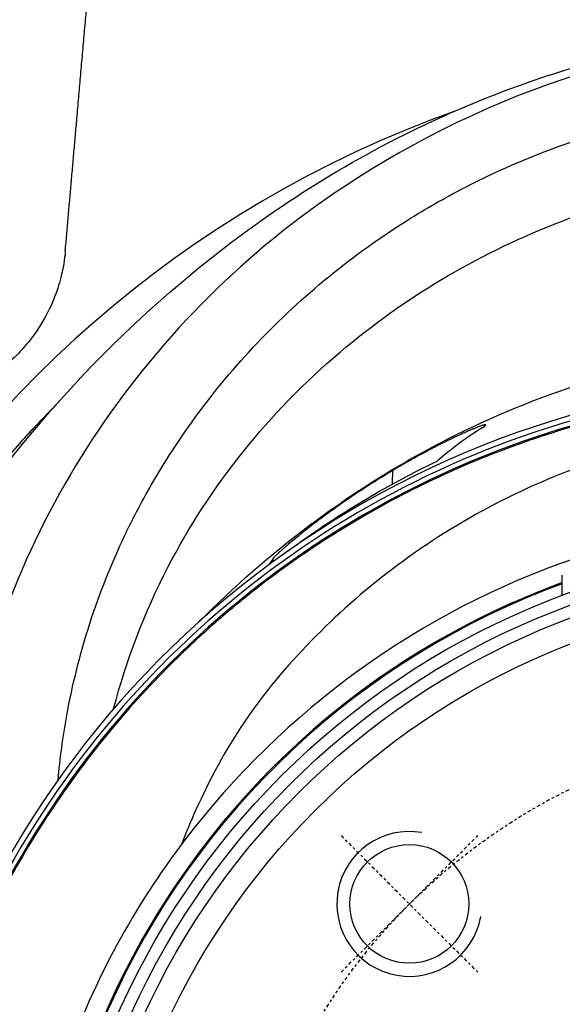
# Model space of a CAD drawing. Header units: millimetres. Extents: x 0 to 3390, y 0 to 1680.
# Tile 73 of 194: x 507 to 530, y 1528 to 1568. Entities that reach past the tile are written whole.
import ezdxf

# ---------------------------------------------------------------- set-up
doc = ezdxf.new("R2010")
doc.units = ezdxf.units.MM
doc.header["$LTSCALE"] = 0.2
doc.linetypes.add('CENTER2', pattern=[1.125, 0.75, -0.125, 0.125, -0.125])
doc.layers.add('01_Object Line', color=4, linetype='Continuous')
doc.layers.add('02_Center Line', color=1, linetype='CENTER2')

# ---------------------------------------------------------------- blocks, each defined once
blk = doc.blocks.new('A$C8cfa445e')
for p, q in [((-15.28, 50.241), (-15.281, 50.236)), ((-13.63, 48.19), (-13.629, 48.192)), ((-18.373, 35.069), (-18.363, 35.629)), ((-23.305, 31.863), (-23.317, 31.978)), ((-11.35, 30.454), (-11.35, 31.296)), ((-31.222, 28.234), (-31.221, 28.234)), ((-31.163, 28.44), (-31.161, 28.448))]:
    blk.add_line(p, q)
for centre, radius in [((0, 0), 32.5), ((0, 0), 32), ((0, 0), 31.5), ((0, 0), 30.5), ((-17.678, 17.678), 2.458), ((0, 0), 16.25), ((0, 0), 15.75)]:
    blk.add_circle(centre, radius)
for centre, radius, start, end in [((0, 6.45), 64, 104.98664, 225.25435), ((0, 6.45), 46.809, 109.6698, 193.7294), ((0, 0), 39.476, 344.3499, 195.6177), ((0, 0), 39.25, 90.7299, 193.337), ((0, 0), 39.05, 90.7318, 189.8939), ((0, 6.45), 45.4, 135.1006, 141.9227), ((0, 0), 37.071, 111.8396, 111.8397), ((0, 0), 36.771, 116.6781, 116.6782), ((0, 0), 36.7, 117.6892, 117.6893), ((0, 0), 32.952, 110.1473, 202.1511), ((0, 0), 32.996, 110.1195, 176.525), ((-32.043, 24.95), 2.929, 76.1499, 76.1676), ((-32.043, 24.95), 2.5, 76.2512, 76.2742), ((-32.043, 24.95), 1.25, 75.3253, 75.3706), ((-32.043, 24.95), 1.6, 75.9203, 75.9578), ((0, 0), 35, 135.425, 135.4253), ((0, 0), 34.5, 138.8447602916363, 138.8448025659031)]:
    blk.add_arc(centre, radius, start, end)
for centre, major_axis, ratio, start_param, end_param in [((-11.148, 14.344), (-4.226, -24.872), 0.605824, 3.641378, 3.766215), ((-31.203, 28.231), (-0.187, 0.071), 0.99998, 1.56661, 1.570796)]:
    blk.add_ellipse(centre, major_axis=major_axis, ratio=ratio, start_param=start_param, end_param=end_param)
blk.add_rational_spline([(-31.918, 44.731), (-31.422, 50.39), (-30.833, 57.125)], [1.00850206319, 1.01499787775, 1.00826501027], degree=2)
for points, knots in [([(-39.44, 28.147), (-36.091, 34.234), (-31.914, 39.469), (-23.966, 46.018), (-21, 48.009), (-15.187, 50.855), (-12.661, 51.837), (-8.518, 52.971), (-7.016, 53.302), (-3.722, 53.804), (-1.853, 53.967), (0.041, 53.968)], [0, 0, 0, 0, 2.975945, 2.975945, 4.469779, 4.469779, 5.483637, 5.483637, 6.019048, 6.019048, 6.588467, 6.588467, 6.588467, 6.588467]), ([(0.051, 53.78), (-7.222, 53.739), (-14.381, 51.345), (-20.383, 47.378), (-24.407, 44.719), (-27.873, 41.265), (-30.545, 37.301), (-31.858, 35.352), (-32.98, 33.279), (-33.881, 31.117), (-36.012, 26.003), (-36.891, 20.423), (-36.55, 14.915)], [0, 0, 0, 0, 0.25, 0.25, 0.25, 0.4175856, 0.4175856, 0.4175856, 0.5000004, 0.5000004, 0.5000004, 0.6949164, 0.6949164, 0.6949164, 0.6949164]), ([(-32.217, 22.813), (-32.138, 23.705), (-32.018, 24.594), (-31.858, 25.477), (-31.625, 26.764), (-31.306, 28.037), (-30.904, 29.287), (-30.501, 30.536), (-30.015, 31.761), (-29.449, 32.952), (-29.377, 33.103), (-29.303, 33.254), (-29.229, 33.404), (-29.094, 33.676), (-28.955, 33.946), (-28.811, 34.213), (-28.41, 34.962), (-27.977, 35.695), (-27.514, 36.41), (-26.793, 37.523), (-25.998, 38.593), (-25.136, 39.61), (-24.273, 40.627), (-23.343, 41.593), (-22.352, 42.498), (-21.361, 43.403), (-20.31, 44.249), (-19.207, 45.027), (-18.458, 45.555), (-17.685, 46.053), (-16.891, 46.517), (-16.515, 46.737), (-16.135, 46.95), (-15.75, 47.155), (-14.551, 47.794), (-13.311, 48.361), (-12.037, 48.85), (-10.764, 49.34), (-9.459, 49.753), (-8.131, 50.085), (-6.803, 50.418), (-5.453, 50.67), (-4.092, 50.838), (-2.732, 51.007), (-1.361, 51.092), (0.011, 51.092)], [0.3239539, 0.3239539, 0.3239539, 0.3239539, 0.3636316, 0.3636316, 0.3636316, 0.4214862, 0.4214862, 0.4214862, 0.4793493, 0.4793493, 0.4793493, 0.486699, 0.486699, 0.486699, 0.5, 0.5, 0.5, 0.5371911, 0.5371911, 0.5371911, 0.5950522, 0.5950522, 0.5950522, 0.6529054, 0.6529054, 0.6529054, 0.7107471, 0.7107471, 0.7107471, 0.75, 0.75, 0.75, 0.7685864, 0.7685864, 0.7685864, 0.8264427, 0.8264427, 0.8264427, 0.8842993, 0.8842993, 0.8842993, 0.9421683, 0.9421683, 0.9421683, 1, 1, 1, 1]), ([(-29.918, 25.757), (-29.394, 27.779), (-28.641, 29.744), (-25.922, 34.998), (-23.503, 38.019), (-17.928, 42.756), (-14.929, 44.545), (-10.303, 46.376), (-8.879, 46.829), (-6.075, 47.518), (-4.683, 47.768), (-2.217, 48.049), (-1.101, 48.121), (0.011, 48.121)], [4.578784, 4.578784, 4.578784, 4.578784, 5.923775, 5.923775, 8.34, 8.34, 10.482518, 10.482518, 11.395771, 11.395771, 12.255616, 12.255616, 12.922602, 12.922602, 12.922602, 12.922602]), ([(-31.918, 44.731), (-31.947, 44.378), (-32.007, 44.008), (-32.246, 43.07), (-32.501, 42.357), (-33.073, 41.441), (-33.22, 41.228), (-33.557, 40.799), (-33.749, 40.583), (-34.133, 40.199), (-34.349, 40.007), (-34.778, 39.67), (-34.991, 39.523), (-35.907, 38.951), (-36.62, 38.696), (-37.558, 38.457), (-37.928, 38.397), (-38.281, 38.368)], [5.94731, 5.94731, 5.94731, 5.94731, 6.173452, 6.173452, 6.488343, 6.488343, 6.569799, 6.569799, 6.651255, 6.651255, 6.732711, 6.732711, 6.814167, 6.814167, 7.129058, 7.129058, 7.355201, 7.355201, 7.355201, 7.355201]), ([(-26.371, 29.376), (-24.964, 30.796), (-23.445, 32.135), (-21.61, 33.506), (-21.465, 33.613), (-20.888, 34.032), (-20.458, 34.332), (-18.67, 35.526), (-17.247, 36.357), (-13.921, 38.011), (-11.98, 38.793), (-8.424, 39.875), (-6.849, 40.245), (-3.528, 40.776), (-1.761, 40.928), (0.006, 40.927)], [1.706519, 1.706519, 1.706519, 1.706519, 2.437797, 2.437797, 2.499035, 2.499035, 2.682753, 2.682753, 3.234932, 3.234932, 3.909109, 3.909109, 4.41938, 4.41938, 4.949682, 4.949682, 4.949682, 4.949682]), ([(39, 0), (39, 0.638), (38.984, 1.276), (38.953, 1.914), (38.922, 2.551), (38.875, 3.188), (38.812, 3.823), (38.687, 5.093), (38.5, 6.357), (38.251, 7.609), (37.753, 10.112), (37.008, 12.567), (36.031, 14.925), (35.543, 16.104), (34.997, 17.259), (34.395, 18.385), (33.794, 19.51), (33.137, 20.606), (32.427, 21.667), (31.718, 22.729), (30.957, 23.755), (30.148, 24.741), (29.338, 25.728), (28.48, 26.675), (27.577, 27.577), (27.126, 28.029), (26.664, 28.469), (26.191, 28.897), (25.718, 29.326), (25.235, 29.743), (24.742, 30.148), (23.755, 30.957), (22.728, 31.719), (21.667, 32.428), (20.606, 33.137), (19.51, 33.794), (18.384, 34.395), (17.259, 34.997), (16.104, 35.543), (14.925, 36.032), (13.745, 36.52), (12.542, 36.951), (11.321, 37.321), (10.1, 37.691), (8.86, 38.002), (7.608, 38.251), (6.983, 38.375), (6.354, 38.485), (5.722, 38.578), (5.091, 38.672), (4.458, 38.75), (3.823, 38.812), (2.553, 38.938), (1.276, 39), (0, 39), (-1.277, 39), (-2.553, 38.938), (-3.823, 38.812), (-4.458, 38.75), (-5.092, 38.672), (-5.723, 38.578), (-6.354, 38.484), (-6.983, 38.375), (-7.609, 38.251), (-8.861, 38.002), (-10.1, 37.691), (-11.321, 37.321), (-12.542, 36.95), (-13.746, 36.52), (-14.925, 36.031), (-16.104, 35.543), (-17.26, 34.996), (-18.385, 34.395), (-19.51, 33.793), (-20.606, 33.137), (-21.667, 32.427), (-22.729, 31.718), (-23.755, 30.957), (-24.742, 30.148), (-25.235, 29.743), (-25.718, 29.326), (-26.191, 28.897), (-26.664, 28.469), (-27.126, 28.029), (-27.577, 27.577), (-28.48, 26.675), (-29.338, 25.728), (-30.147, 24.742), (-30.957, 23.755), (-31.718, 22.728), (-32.427, 21.667), (-33.136, 20.606), (-33.793, 19.51), (-34.395, 18.385), (-34.997, 17.259), (-35.543, 16.104), (-36.031, 14.925), (-37.008, 12.566), (-37.753, 10.113), (-38.251, 7.609), (-38.5, 6.357), (-38.687, 5.093), (-38.812, 3.823), (-38.875, 3.188), (-38.922, 2.551), (-38.953, 1.914), (-38.984, 1.276), (-39, 0.638), (-39, 0)], [0, 0, 0, 0, 0.015625, 0.015625, 0.015625, 0.03125, 0.03125, 0.03125, 0.0625, 0.0625, 0.0625, 0.125, 0.125, 0.125, 0.15625, 0.15625, 0.15625, 0.1875, 0.1875, 0.1875, 0.21875, 0.21875, 0.21875, 0.25, 0.25, 0.25, 0.265625, 0.265625, 0.265625, 0.28125, 0.28125, 0.28125, 0.3125, 0.3125, 0.3125, 0.34375, 0.34375, 0.34375, 0.375, 0.375, 0.375, 0.40625, 0.40625, 0.40625, 0.4375, 0.4375, 0.4375, 0.453125, 0.453125, 0.453125, 0.46875, 0.46875, 0.46875, 0.5, 0.5, 0.5, 0.53125, 0.53125, 0.53125, 0.546875, 0.546875, 0.546875, 0.5625, 0.5625, 0.5625, 0.59375, 0.59375, 0.59375, 0.625, 0.625, 0.625, 0.65625, 0.65625, 0.65625, 0.6875, 0.6875, 0.6875, 0.71875, 0.71875, 0.71875, 0.734375, 0.734375, 0.734375, 0.75, 0.75, 0.75, 0.78125, 0.78125, 0.78125, 0.8125, 0.8125, 0.8125, 0.84375, 0.84375, 0.84375, 0.875, 0.875, 0.875, 0.9375, 0.9375, 0.9375, 0.96875, 0.96875, 0.96875, 0.984375, 0.984375, 0.984375, 1, 1, 1, 1]), ([(-45.404, 8.45), (-45.404, 8.45), (-45.404, 8.45), (-45.404, 8.45), (-45.35, 9.663), (-45.247, 10.871), (-44.939, 13.319), (-44.731, 14.557), (-44.384, 16.203), (-44.289, 16.62), (-43.779, 18.737), (-43.269, 20.418), (-42.418, 22.731), (-42.158, 23.39), (-41.279, 25.473), (-40.602, 26.87), (-39.215, 29.395), (-38.523, 30.533), (-37.209, 32.493), (-36.607, 33.328), (-35.305, 35.011), (-34.603, 35.853), (-33.369, 37.23), (-32.851, 37.779), (-32.32, 38.315)], [-25.988435, -25.988435, -25.988435, -25.988435, -25.988429, -25.988429, -25.988429, -25.425165, -25.425165, -24.84193, -24.84193, -24.643305, -24.643305, -23.830256, -23.830256, -23.501785, -23.501785, -22.781546, -22.781546, -22.163507, -22.163507, -21.686579, -21.686579, -21.178558, -21.178558, -20.827726, -20.827726, -20.827726, -20.827726]), ([(0.001, 37.62), (-1.702, 37.62), (-5.128, 37.408), (-10.016, 36.138), (-14.501, 34.188), (-18.459, 31.636), (-21.832, 28.628), (-24.642, 25.282), (-26.202, 22.357), (-26.928, 20.617), (-27.116, 20.137)], [0, 0, 0, 0, 0.0806973, 0.1613945, 0.2420918, 0.3227891, 0.4034863, 0.4841836, 0.5648809, 0.5953712, 0.5953712, 0.5953712, 0.5953712]), ([(-14.66, 37.4), (-14.625, 37.423), (-14.596, 37.442), (-14.573, 37.459), (-14.561, 37.467), (-14.551, 37.475), (-14.542, 37.482), (-14.534, 37.489), (-14.527, 37.495), (-14.522, 37.501), (-14.517, 37.506), (-14.513, 37.51), (-14.512, 37.514), (-14.511, 37.518), (-14.511, 37.521), (-14.514, 37.523), (-14.518, 37.526), (-14.531, 37.526), (-14.552, 37.523), (-14.563, 37.521), (-14.576, 37.518), (-14.591, 37.514), (-14.605, 37.51), (-14.623, 37.505), (-14.642, 37.498), (-14.646, 37.497), (-14.65, 37.496), (-14.653, 37.495), (-14.671, 37.489), (-14.691, 37.482), (-14.713, 37.474), (-14.735, 37.467), (-14.759, 37.458), (-14.785, 37.448), (-14.84, 37.427), (-14.905, 37.402), (-14.981, 37.371), (-15, 37.363), (-15.019, 37.355), (-15.039, 37.347), (-15.096, 37.323), (-15.16, 37.296), (-15.23, 37.266), (-15.298, 37.236), (-15.371, 37.203), (-15.451, 37.167), (-15.476, 37.156), (-15.501, 37.145), (-15.527, 37.133), (-15.631, 37.085), (-15.744, 37.032), (-15.866, 36.974), (-15.869, 36.973), (-15.872, 36.971), (-15.875, 36.97), (-15.99, 36.915), (-16.113, 36.855), (-16.242, 36.79), (-16.263, 36.78), (-16.284, 36.77), (-16.305, 36.759), (-16.415, 36.704), (-16.529, 36.646), (-16.645, 36.586), (-16.676, 36.57), (-16.708, 36.553), (-16.739, 36.537), (-16.847, 36.48), (-16.957, 36.422), (-17.068, 36.363), (-17.212, 36.285), (-17.356, 36.206), (-17.5, 36.126), (-17.539, 36.104), (-17.579, 36.082), (-17.618, 36.06), (-17.724, 36), (-17.83, 35.94), (-17.934, 35.88), (-17.977, 35.855), (-18.019, 35.831), (-18.061, 35.806), (-18.163, 35.747), (-18.264, 35.687), (-18.363, 35.629)], [0, 0, 0, 0, 0.070535, 0.070535, 0.070535, 0.10639, 0.10639, 0.10639, 0.142243, 0.142243, 0.142243, 0.178336, 0.178336, 0.178336, 0.214428, 0.214428, 0.214428, 0.286315, 0.286315, 0.286315, 0.321679, 0.321679, 0.321679, 0.357041, 0.357041, 0.357041, 0.363627, 0.363627, 0.363627, 0.394727, 0.394727, 0.394727, 0.425825, 0.425825, 0.425825, 0.492031, 0.492031, 0.492031, 0.508093, 0.508093, 0.508093, 0.555163, 0.555163, 0.555163, 0.60098, 0.60098, 0.60098, 0.615123, 0.615123, 0.615123, 0.672233, 0.672233, 0.672233, 0.673495, 0.673495, 0.673495, 0.727118, 0.727118, 0.727118, 0.735685, 0.735685, 0.735685, 0.780715, 0.780715, 0.780715, 0.792693, 0.792693, 0.792693, 0.834077, 0.834077, 0.834077, 0.888123, 0.888123, 0.888123, 0.902942, 0.902942, 0.902942, 0.943352, 0.943352, 0.943352, 0.959913, 0.959913, 0.959913, 1, 1, 1, 1]), ([(-22.759, 32.255), (-22.022, 32.802), (-21.138, 33.417), (-18.869, 34.825), (-17.644, 35.482), (-16.532, 36.017)], [-0.7180022, -0.7180022, -0.7180022, -0.7180022, -0.4023693, -0.4023693, -0.0000316, -0.0000316, -0.0000316, -0.0000316]), ([(-18.363, 35.629), (-18.411, 35.6), (-18.459, 35.571), (-18.507, 35.542), (-18.605, 35.483), (-18.701, 35.424), (-18.795, 35.367), (-18.849, 35.333), (-18.902, 35.3), (-18.955, 35.267), (-19.052, 35.207), (-19.147, 35.147), (-19.24, 35.088), (-19.296, 35.052), (-19.351, 35.017), (-19.406, 34.982), (-19.504, 34.918), (-19.599, 34.856), (-19.693, 34.794), (-19.749, 34.757), (-19.805, 34.72), (-19.86, 34.684), (-19.957, 34.619), (-20.052, 34.555), (-20.145, 34.492), (-20.204, 34.452), (-20.261, 34.412), (-20.318, 34.373), (-20.411, 34.309), (-20.501, 34.246), (-20.588, 34.184), (-20.737, 34.08), (-20.88, 33.977), (-21.016, 33.878), (-21.096, 33.82), (-21.174, 33.762), (-21.251, 33.706), (-21.308, 33.664), (-21.364, 33.622), (-21.419, 33.58), (-21.527, 33.499), (-21.63, 33.421), (-21.729, 33.344), (-21.75, 33.328), (-21.771, 33.312), (-21.792, 33.296), (-21.91, 33.204), (-22.022, 33.115), (-22.128, 33.03), (-22.159, 33.005), (-22.19, 32.981), (-22.22, 32.956), (-22.291, 32.899), (-22.359, 32.843), (-22.424, 32.79), (-22.514, 32.715), (-22.599, 32.644), (-22.678, 32.577), (-22.699, 32.559), (-22.719, 32.541), (-22.74, 32.524), (-22.792, 32.479), (-22.841, 32.436), (-22.887, 32.395), (-22.918, 32.368), (-22.947, 32.342), (-22.975, 32.317), (-23.003, 32.291), (-23.029, 32.267), (-23.054, 32.244), (-23.101, 32.201), (-23.143, 32.161), (-23.179, 32.125), (-23.213, 32.092), (-23.242, 32.063), (-23.266, 32.037), (-23.277, 32.026), (-23.286, 32.015), (-23.295, 32.005), (-23.299, 32), (-23.303, 31.995), (-23.307, 31.991), (-23.31, 31.986), (-23.314, 31.982), (-23.317, 31.978)], [0, 0, 0, 0, 0.015444, 0.015444, 0.015444, 0.047141, 0.047141, 0.047141, 0.065349, 0.065349, 0.065349, 0.098854, 0.098854, 0.098854, 0.118972, 0.118972, 0.118972, 0.155222, 0.155222, 0.155222, 0.177177, 0.177177, 0.177177, 0.216053, 0.216053, 0.216053, 0.240758, 0.240758, 0.240758, 0.280885, 0.280885, 0.280885, 0.349027, 0.349027, 0.349027, 0.389277, 0.389277, 0.389277, 0.419556, 0.419556, 0.419556, 0.478753, 0.478753, 0.478753, 0.491444, 0.491444, 0.491444, 0.563576, 0.563576, 0.563576, 0.58484, 0.58484, 0.58484, 0.634833, 0.634833, 0.634833, 0.704233, 0.704233, 0.704233, 0.722849, 0.722849, 0.722849, 0.770914, 0.770914, 0.770914, 0.802564, 0.802564, 0.802564, 0.834212, 0.834212, 0.834212, 0.893657, 0.893657, 0.893657, 0.948959, 0.948959, 0.948959, 0.974477, 0.974477, 0.974477, 0.987238, 0.987238, 0.987238, 1, 1, 1, 1]), ([(-10.823, 31.981), (-17.211, 29.828), (-22.886, 25.68), (-29.066, 17.583), (-30.731, 14.511), (-32.46, 9.63), (-32.911, 7.96), (-33.563, 4.57), (-33.714, 2.862), (-33.754, 1.267)], [0.0122441, 0.0122441, 0.0122441, 0.0122441, 0.4999958, 0.4999958, 0.7499979, 0.7499979, 0.874999, 0.874999, 1, 1, 1, 1]), ([(-23.317, 31.978), (-23.354, 31.928), (-23.391, 31.877), (-23.452, 31.79), (-23.476, 31.755), (-23.5, 31.719)], [-0.3750102, -0.3750102, -0.3750102, -0.3750102, -0.1875272, -0.1875272, -0.0662581, -0.0662581, -0.0662581, -0.0662581])]:
    blk.add_open_spline(points, degree=3, knots=knots)
for points in [[(-15.368, 50.182), (-15.366, 50.184), (-15.363, 50.186), (-15.361, 50.189)], [(-20.289, 47.443), (-20.283, 47.446), (-20.278, 47.449), (-20.272, 47.452)], [(-28.447, 40.112), (-28.45, 40.109), (-28.454, 40.106), (-28.458, 40.102)], [(-30.017, 38.065), (-30.015, 38.066), (-30.014, 38.068), (-30.012, 38.069)], [(-31.283, 28.017), (-31.282, 28.017), (-31.282, 28.017), (-31.282, 28.017)]]:
    blk.add_open_spline(points, degree=3)
at = {"layer": '01_Object Line'}
blk.add_arc((-17.678, 17.678), 3, 80, 350, dxfattribs=at)
at = {"layer": '02_Center Line'}
for p, q in [((-20.506, 20.506), (-14.849, 14.849)), ((-20.506, 14.849), (-14.849, 20.506))]:
    blk.add_line(p, q, dxfattribs=at)
blk.add_circle((0, 0), 25, dxfattribs=at)

msp = doc.modelspace()

# ---------------------------------------------------------------- block references
msp.add_blockref('A$C8cfa445e', (540.982, 1513.979))

doc.saveas('drawing.dxf')
